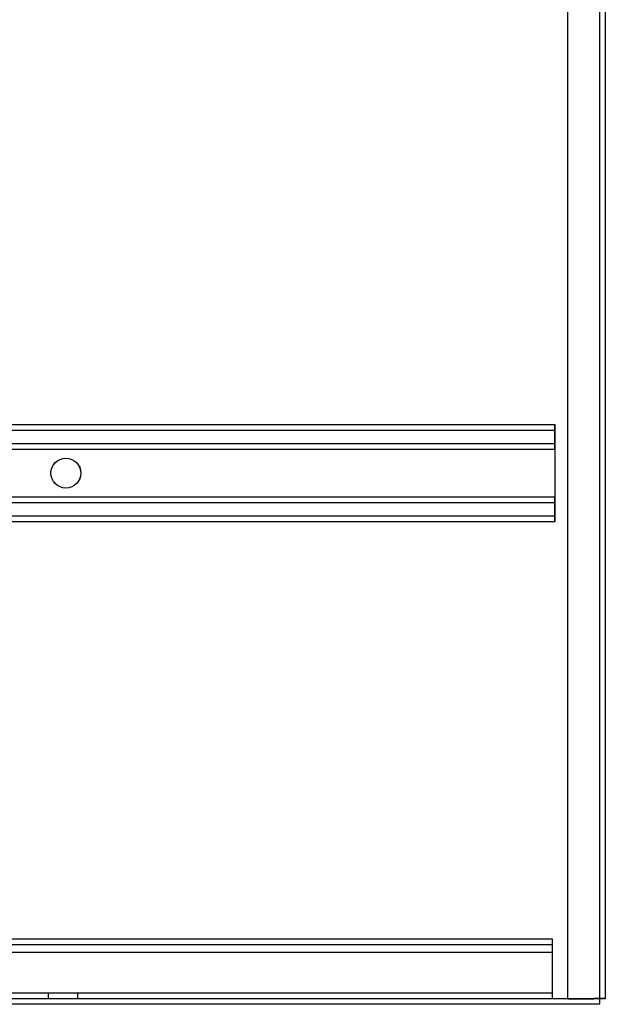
# Model space of a CAD drawing. Header units: inches. Extents: x 1 to 359, y -2 to 239.
# Tile 45 of 82: x 186 to 196, y 81 to 98. Entities that reach past the tile are written whole.
import ezdxf
from ezdxf.lldxf.tags import DXFTag

# ---------------------------------------------------------------- set-up
doc = ezdxf.new("R2010")
doc.units = ezdxf.units.IN
doc.header["$MEASUREMENT"] = 0
for name, color, linetype in [('COM53964-1', 7, 'Continuous'), ('COM71299-1', 7, 'Continuous'), ('COM71300-1', 7, 'Continuous'), ('COM71301-1', 7, 'Continuous'), ('Default', 7, 'Continuous')]:
    doc.layers.add(name, color=color, linetype=linetype)
tags = doc.linetypes.add('HIDDEN2', pattern=[0.1875, 0.125, -0.0625]).pattern_tags.tags
tags[6:7] = [DXFTag(74, 4), DXFTag(75, 0), DXFTag(340, '0'), DXFTag(46, 0.0), DXFTag(50, 0.0), DXFTag(44, 0.0), DXFTag(45, 0.0)]
tags[4:5] = [DXFTag(74, 4), DXFTag(75, 0), DXFTag(340, '0'), DXFTag(46, 0.0), DXFTag(50, 0.0), DXFTag(44, 0.0), DXFTag(45, 0.0)]

# ---------------------------------------------------------------- blocks, each defined once
blk = doc.blocks.new('SE4')
at = {"layer": 'COM53964-1', "color": 7, "linetype": 'HIDDEN2'}
for p, q in [((178.995, 90.957), (195.37, 90.957)), ((195.371, 90.957), (195.37, 90.957)), ((195.37, 90.957), (195.37, 90.819)), ((195.371, 90.819), (195.371, 90.957)), ((178.995, 90.862), (195.37, 90.862)), ((195.371, 90.862), (195.37, 90.862)), ((195.37, 90.819), (195.37, 89.47)), ((195.371, 90.681), (195.371, 90.819)), ((178.995, 90.638), (195.37, 90.638)), ((195.371, 90.638), (195.37, 90.638)), ((195.371, 90.543), (195.371, 90.681)), ((178.995, 90.543), (195.37, 90.543)), ((195.371, 90.543), (195.37, 90.543)), ((195.371, 90.543), (195.371, 89.746)), ((178.995, 89.746), (195.37, 89.746)), ((178.995, 89.651), (195.37, 89.651)), ((195.371, 89.746), (195.37, 89.746)), ((195.371, 89.651), (195.37, 89.651)), ((195.371, 89.608), (195.371, 89.746)), ((195.371, 89.47), (195.371, 89.608)), ((178.995, 89.427), (195.37, 89.427)), ((195.37, 89.47), (195.37, 89.332)), ((195.371, 89.427), (195.37, 89.427)), ((195.371, 89.332), (195.371, 89.47)), ((178.995, 89.332), (195.37, 89.332)), ((195.371, 89.332), (195.37, 89.332)), ((178.948, 82.338), (195.323, 82.338)), ((195.323, 82.338), (195.323, 82.2)), ((178.948, 82.243), (195.323, 82.243)), ((195.323, 82.2), (195.323, 81.476)), ((178.948, 82.117), (195.323, 82.117)), ((178.948, 81.433), (195.323, 81.433)), ((186.886, 81.433), (186.886, 81.338)), ((187.386, 81.338), (187.386, 81.433)), ((195.323, 81.476), (195.323, 81.338))]:
    blk.add_line(p, q, dxfattribs=at)
for centre in [(187.183, 90.144), (187.184, 90.144)]:
    blk.add_circle(centre, 0.25, dxfattribs=at)
at = {"layer": 'COM71299-1', "color": 7, "linetype": 'Continuous'}
for p, q in [((196.118, 81.338), (196.118, 81.243)), ((196.118, 81.243), (178.343, 81.243))]:
    blk.add_line(p, q, dxfattribs=at)
at = {"layer": 'COM71300-1', "color": 7, "linetype": 'HIDDEN2'}
for p, q in [((195.588, 81.335), (178.248, 81.335)), ((195.588, 81.338), (195.588, 81.335)), ((195.588, 81.335), (196.023, 81.335)), ((196.118, 81.335), (196.023, 81.335))]:
    blk.add_line(p, q, dxfattribs=at)
at = {"layer": 'COM71300-1', "color": 7, "linetype": 'Continuous'}
for p, q in [((196.213, 81.335), (196.118, 81.335)), ((196.213, 81.338), (196.213, 81.335))]:
    blk.add_line(p, q, dxfattribs=at)
at = {"layer": 'COM71301-1', "color": 7, "linetype": 'HIDDEN2'}
for p, q in [((195.588, 81.338), (195.588, 153.208)), ((196.118, 118.469), (196.118, 81.338))]:
    blk.add_line(p, q, dxfattribs=at)
at = {"layer": 'COM71301-1', "color": 7, "linetype": 'Continuous'}
for p, q in [((196.213, 153.208), (196.213, 81.338)), ((178.248, 81.338), (196.023, 81.338)), ((196.213, 81.338), (196.023, 81.338))]:
    blk.add_line(p, q, dxfattribs=at)

msp = doc.modelspace()

# ---------------------------------------------------------------- block references
at = {"layer": 'Default'}
msp.add_blockref('SE4', (0, 0), dxfattribs=at)

doc.saveas('drawing.dxf')
